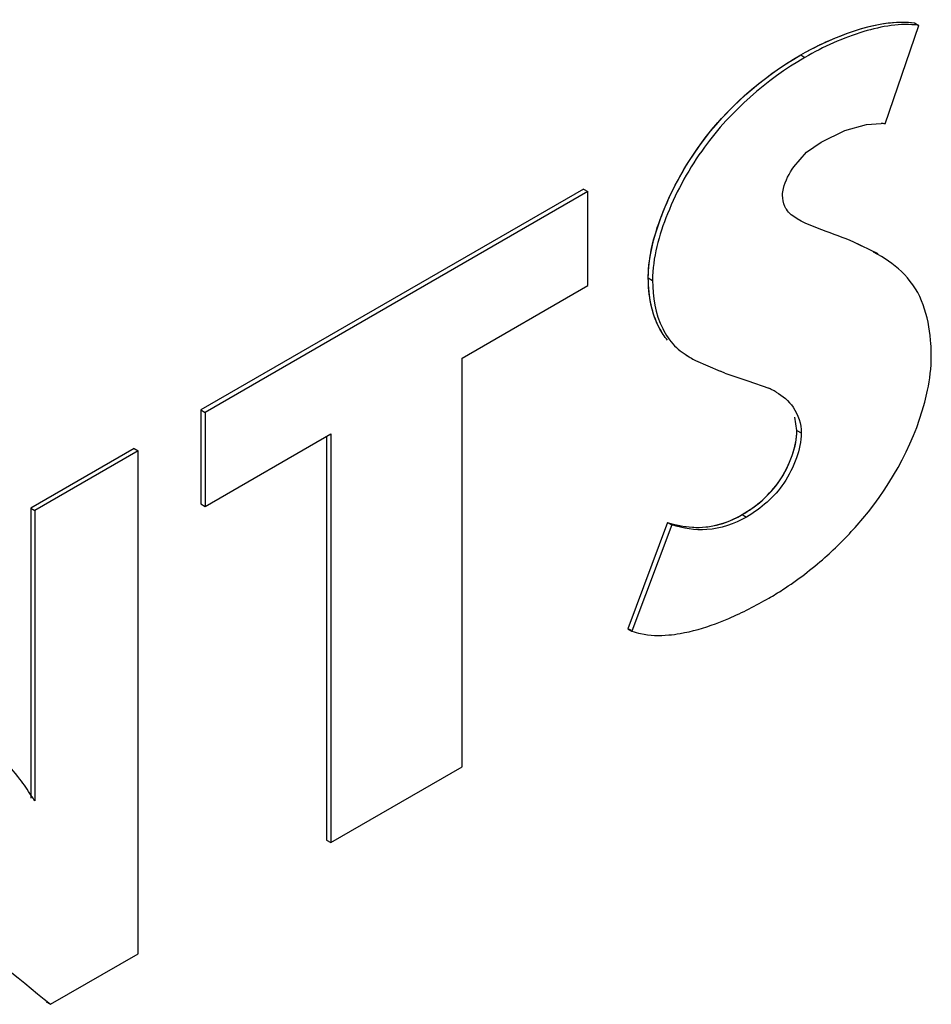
# Model space of a CAD drawing. Header units: inches. Extents: x 0 to 34, y 0 to 22.
# Tile 114 of 139: x 25.554 to 25.667, y 17.115 to 17.238. Entities that reach past the tile are written whole.
import ezdxf

# ---------------------------------------------------------------- set-up
doc = ezdxf.new("R2010")
doc.units = ezdxf.units.IN
doc.header["$LTSCALE"] = 1.87
doc.header["$MEASUREMENT"] = 0
doc.layers.get('0').update_dxf_attribs({"linetype": 'CONTINUOUS'})

msp = doc.modelspace()

# ---------------------------------------------------------------- linework, layer by layer
at = {"color": 7, "linetype": 'CONTINUOUS'}
for p, q in [((25.6652565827, 17.2375947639), (25.6657855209, 17.2372893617)), ((25.6615841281, 17.2250023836), (25.6657855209, 17.2372893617)), ((25.6510427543, 17.2336017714), (25.6515716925, 17.2332963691)), ((25.6592661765, 17.2249257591), (25.6610879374, 17.2250450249)), ((25.6535948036, 17.2227197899), (25.6565645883, 17.2241601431)), ((25.6565645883, 17.2241601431), (25.6592661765, 17.2249257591)), ((25.6517799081, 17.221457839), (25.6535948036, 17.2227197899)), ((25.6502026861, 17.2196520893), (25.6517799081, 17.221457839)), ((25.6239487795, 17.2168671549), (25.5762063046, 17.1893012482)), ((25.6244777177, 17.2165617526), (25.5767352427, 17.1889958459)), ((25.6239487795, 17.2168671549), (25.6244777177, 17.2165617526)), ((25.6244777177, 17.2048227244), (25.6244777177, 17.2165617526)), ((25.6581108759, 17.2100747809), (25.658639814, 17.2097693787)), ((25.6607203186, 17.2087704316), (25.658639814, 17.2097693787)), ((25.660673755, 17.2086897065), (25.6601448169, 17.2089951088)), ((25.632033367, 17.2057704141), (25.6325623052, 17.2054650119)), ((25.6087966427, 17.1957686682), (25.6244777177, 17.2048227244)), ((25.6087966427, 17.1447676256), (25.6087966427, 17.1957686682)), ((25.636730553, 17.1961392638), (25.6372594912, 17.1958338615)), ((25.6379287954, 17.1954726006), (25.641000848, 17.1941374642)), ((25.6415592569, 17.1938994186), (25.6444348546, 17.1929211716)), ((25.6444348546, 17.1929211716), (25.6470602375, 17.1919990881)), ((25.5762063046, 17.1893012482), (25.5762063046, 17.17756222)), ((25.5762063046, 17.1893012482), (25.5767352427, 17.1889958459)), ((25.5767352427, 17.1889958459), (25.5767352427, 17.1772568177)), ((25.5767352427, 17.1772568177), (25.5924153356, 17.1863103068)), ((25.5918863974, 17.1860049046), (25.5918863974, 17.1356146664)), ((25.5924153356, 17.1863103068), (25.5924153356, 17.1353092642)), ((25.6505821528, 17.1867244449), (25.651111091, 17.1864190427)), ((25.5678712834, 17.1844773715), (25.554981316, 17.1770348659)), ((25.5678712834, 17.1844773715), (25.5684002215, 17.1841719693)), ((25.5684002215, 17.1841719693), (25.5555102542, 17.1767294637)), ((25.5684002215, 17.1214318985), (25.5684002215, 17.1841719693)), ((25.5762063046, 17.17756222), (25.5767352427, 17.1772568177)), ((25.554981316, 17.1770348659), (25.554981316, 17.1408242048)), ((25.554981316, 17.1770348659), (25.5555102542, 17.1767294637)), ((25.5555102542, 17.1767294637), (25.5555102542, 17.1405188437)), ((25.6437536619, 17.1762375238), (25.6442826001, 17.1759321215)), ((25.6344316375, 17.1752515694), (25.6294632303, 17.1619842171)), ((25.6349605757, 17.1749461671), (25.6299921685, 17.1616788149)), ((25.6344316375, 17.1752515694), (25.6349605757, 17.1749461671)), ((25.6294632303, 17.1619842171), (25.6299921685, 17.1616788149)), ((25.5924153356, 17.1353092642), (25.6087966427, 17.1447676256)), ((25.5918863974, 17.1356146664), (25.5924153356, 17.1353092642)), ((25.5574577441, 17.1151138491), (25.5684002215, 17.1214318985)), ((25.556928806, 17.1154192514), (25.5574577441, 17.1151138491))]:
    msp.add_line(p, q, dxfattribs=at)
at = {"color": 40, "linetype": 'CONTINUOUS'}
msp.add_line((25.6505821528, 17.1867244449), (25.6503285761, 17.1883997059), dxfattribs=at)
at = {"color": 7, "linetype": 'CONTINUOUS'}
for centre, radius, start, end in [((25.6607698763, 17.2184357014), 0.0066169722, 82.9315492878, 87.2448756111), ((25.6441746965, 17.2078449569), 0.0138595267, 240.0698437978, 243.2141170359), ((25.6423642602, 17.1959666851), 0.0249749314, 359.9980761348, 0.9443160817), ((25.6259517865, 17.1580613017), 0.0390891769, 66.4669143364, 67.3566911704), ((25.6426854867, 17.1821245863), 0.0108001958, 63.8651575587, 66.104977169), ((25.6434342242, 17.1836395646), 0.0091103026, 60.0582022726, 63.8957284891), ((25.5301452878, 17.1251421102), 0.0296259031, 31.2019387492, 32.7669390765)]:
    msp.add_arc(centre, radius, start, end, dxfattribs=at)
at = {"color": 40, "linetype": 'CONTINUOUS'}
for centre, radius, start, end in [((25.6414094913, 17.2037207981), 0.0090333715, 207.5414597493, 212.2916849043), ((25.6322520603, 17.169963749), 0.0084528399, 250.7355840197, 253.4359324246)]:
    msp.add_arc(centre, radius, start, end, dxfattribs=at)
for points, knots in [([(25.6510427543, 17.2336017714), (25.6526738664, 17.234543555), (25.6575770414, 17.2368585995), (25.6624636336, 17.238000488), (25.6652565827, 17.2375947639)], [0, 0, 0, 0, 0.3311256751, 1, 1, 1, 1]), ([(25.632033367, 17.2057704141), (25.632033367, 17.2103822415), (25.6372547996, 17.2233848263), (25.6463949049, 17.2309181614), (25.6510427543, 17.2336017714)], [0, 0, 0, 0, 0.4621750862, 1, 1, 1, 1]), ([(25.6437536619, 17.1762375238), (25.6453607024, 17.1771654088), (25.6488355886, 17.1799075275), (25.6505821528, 17.1848504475), (25.6505821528, 17.1867244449)], [0, 0, 0, 0, 0.4975323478, 1, 1, 1, 1]), ([(25.6344316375, 17.1752515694), (25.6363951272, 17.1746518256), (25.6394073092, 17.1742256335), (25.6428245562, 17.1757010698), (25.6437536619, 17.1762375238)], [0, 0, 0, 0, 0.7267941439, 1, 1, 1, 1])]:
    msp.add_open_spline(points, degree=3, knots=knots, dxfattribs=at)
at = {"color": 7, "linetype": 'CONTINUOUS'}
for points, knots in [([(25.6510427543, 17.2336017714), (25.6526793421, 17.2345467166), (25.6559713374, 17.2361071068), (25.6594664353, 17.2371923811), (25.6611844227, 17.2374815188)], [0, 0, 0, 0, 0.5203266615, 1, 1, 1, 1]), ([(25.6657855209, 17.2372893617), (25.6635063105, 17.2376204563), (25.6584273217, 17.2366699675), (25.6538867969, 17.2346330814), (25.6515716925, 17.2332963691)], [0, 0, 0, 0, 0.4628084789, 1, 1, 1, 1]), ([(25.6611844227, 17.2374815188), (25.6615358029, 17.2375406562), (25.6628828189, 17.2377275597), (25.6642626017, 17.2377391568), (25.6652565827, 17.2375947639)], [0, 0, 0, 0, 0.2618596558, 1, 1, 1, 1]), ([(25.632033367, 17.2057704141), (25.632033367, 17.2086078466), (25.6337234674, 17.2145558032), (25.6393524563, 17.224748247), (25.6461903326, 17.2308000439), (25.6510427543, 17.2336017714)], [0, 0, 0, 0, 0.2443541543, 0.5174646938, 1, 1, 1, 1]), ([(25.6515716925, 17.2332963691), (25.6467192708, 17.2304946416), (25.6398813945, 17.2244428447), (25.6342524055, 17.2142504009), (25.6325623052, 17.2083024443), (25.6325623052, 17.2054650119)], [0, 0, 0, 0, 0.4825353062, 0.7556458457, 1, 1, 1, 1]), ([(25.6487805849, 17.2160868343), (25.6487805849, 17.2163685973), (25.6489795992, 17.2176566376), (25.6496272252, 17.2188233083), (25.6502026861, 17.2196520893)], [0, 0, 0, 0, 0.2182958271, 1, 1, 1, 1]), ([(25.6492644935, 17.214340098), (25.6491882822, 17.2144562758), (25.6488903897, 17.2149898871), (25.6487805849, 17.2156166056), (25.6487805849, 17.2160868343)], [0, 0, 0, 0, 0.228086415, 1, 1, 1, 1]), ([(25.658639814, 17.2097693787), (25.6573757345, 17.2103928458), (25.6546727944, 17.2114431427), (25.6519098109, 17.2123960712), (25.6506186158, 17.2131415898)], [0, 0, 0, 0, 0.4859510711, 1, 1, 1, 1]), ([(25.6663297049, 17.2024136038), (25.6658229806, 17.2038050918), (25.6642727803, 17.2063440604), (25.6618729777, 17.2079972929), (25.6606737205, 17.2086897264)], [0, 0, 0, 0, 0.5167633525, 1, 1, 1, 1]), ([(25.6344375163, 17.197991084), (25.6340404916, 17.1984555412), (25.6325220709, 17.200772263), (25.632033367, 17.2036343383), (25.632033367, 17.2057704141)], [0, 0, 0, 0, 0.222424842, 1, 1, 1, 1]), ([(25.6325623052, 17.2054650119), (25.6325623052, 17.2034128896), (25.6330515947, 17.2003895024), (25.6351695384, 17.1972391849), (25.6365566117, 17.1962396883), (25.6372595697, 17.1958338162)], [0, 0, 0, 0, 0.5498181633, 0.7825198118, 1, 1, 1, 1]), ([(25.6673357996, 17.1963782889), (25.6673268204, 17.1969219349), (25.6672252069, 17.1989623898), (25.6668431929, 17.2010035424), (25.6663297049, 17.2024136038)], [0, 0, 0, 0, 0.26596007, 1, 1, 1, 1]), ([(25.6665172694, 17.1902542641), (25.6666476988, 17.1907478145), (25.6670915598, 17.1926213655), (25.6673391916, 17.1945501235), (25.6673391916, 17.1959658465)], [0, 0, 0, 0, 0.2650240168, 1, 1, 1, 1]), ([(25.6479813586, 17.1915339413), (25.6488015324, 17.1910603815), (25.6504337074, 17.1896695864), (25.651111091, 17.1875432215), (25.651111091, 17.1864190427)], [0, 0, 0, 0, 0.4572462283, 1, 1, 1, 1]), ([(25.6540620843, 17.1708797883), (25.655478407, 17.1721346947), (25.6609490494, 17.1775916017), (25.6650247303, 17.1846064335), (25.6665172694, 17.1902542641)], [0, 0, 0, 0, 0.2446713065, 1, 1, 1, 1]), ([(25.6437536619, 17.1762375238), (25.6455695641, 17.1772860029), (25.6481476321, 17.1795422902), (25.6500606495, 17.1834541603), (25.6505821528, 17.1856699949), (25.6505821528, 17.1867244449)], [0, 0, 0, 0, 0.484771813, 0.7562219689, 1, 1, 1, 1]), ([(25.651111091, 17.1864190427), (25.651111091, 17.1853645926), (25.6505895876, 17.183148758), (25.6486765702, 17.179236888), (25.6460985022, 17.1769806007), (25.6442826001, 17.1759321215)], [0, 0, 0, 0, 0.2437780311, 0.515228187, 1, 1, 1, 1]), ([(25.6344316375, 17.1752515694), (25.635837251, 17.1748222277), (25.6390837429, 17.1742591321), (25.6422529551, 17.1753710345), (25.6437536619, 17.1762375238)], [0, 0, 0, 0, 0.458912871, 1, 1, 1, 1]), ([(25.6442826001, 17.1759321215), (25.6427818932, 17.1750656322), (25.6396126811, 17.1739537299), (25.6363661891, 17.1745168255), (25.6349605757, 17.1749461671)], [0, 0, 0, 0, 0.541087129, 1, 1, 1, 1]), ([(25.6470737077, 17.1658046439), (25.6476615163, 17.1661440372), (25.6501169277, 17.1676536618), (25.6524132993, 17.1694189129), (25.6540620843, 17.1708797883)], [0, 0, 0, 0, 0.2355453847, 1, 1, 1, 1]), ([(25.6404133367, 17.1626163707), (25.6409755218, 17.162824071), (25.643262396, 17.1637415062), (25.6454596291, 17.1648726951), (25.6470737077, 17.1658046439)], [0, 0, 0, 0, 0.24331849, 1, 1, 1, 1]), ([(25.6345921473, 17.1612091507), (25.6350626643, 17.1612504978), (25.6370469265, 17.1615164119), (25.6389805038, 17.162087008), (25.6404133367, 17.1626163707)], [0, 0, 0, 0, 0.2361859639, 1, 1, 1, 1]), ([(25.6299921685, 17.1616788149), (25.6303415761, 17.1615566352), (25.631837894, 17.1611436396), (25.6334185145, 17.1611060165), (25.6345921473, 17.1612091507)], [0, 0, 0, 0, 0.239069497, 1, 1, 1, 1]), ([(25.5550570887, 17.1411763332), (25.5546102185, 17.1418706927), (25.5527501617, 17.144514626), (25.5505086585, 17.1468678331), (25.5487615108, 17.1485179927)], [0, 0, 0, 0, 0.2557254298, 1, 1, 1, 1]), ([(25.5329430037, 17.1379983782), (25.5345677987, 17.1356486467), (25.5383913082, 17.1314340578), (25.546595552, 17.1238048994), (25.5531630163, 17.118631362), (25.5574577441, 17.1151138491)], [0, 0, 0, 0, 0.2549201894, 0.5046335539, 1, 1, 1, 1])]:
    msp.add_open_spline(points, degree=3, knots=knots, dxfattribs=at)
msp.add_open_spline([(25.6506186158, 17.2131415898), (25.6500966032, 17.2134429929), (25.6495951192, 17.2138360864), (25.6492644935, 17.214340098)], degree=3, dxfattribs=at)
at = {"color": 40, "linetype": 'CONTINUOUS'}
msp.add_open_spline([(25.6333998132, 17.1995438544), (25.6325185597, 17.2012306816), (25.632033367, 17.2033897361), (25.632033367, 17.2057704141)], degree=3, dxfattribs=at)

doc.saveas('drawing.dxf')
